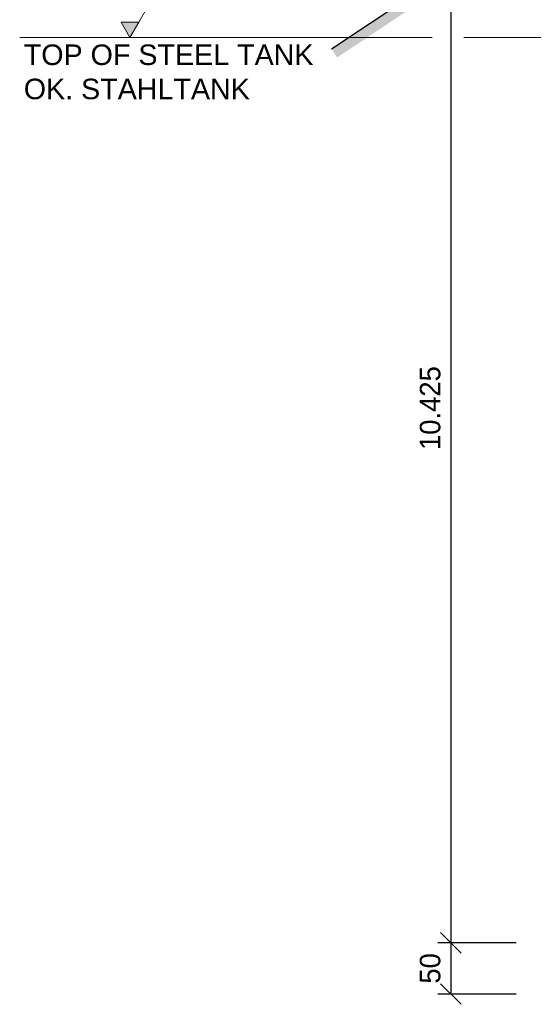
# Model space of a CAD drawing. Header units: millimetres. Extents: x -57642 to 5082813, y -177084 to 58112.
# Tile 227 of 256: x 22483 to 27491, y -47938 to -38339. Entities that reach past the tile are written whole.
import ezdxf

# ---------------------------------------------------------------- set-up
doc = ezdxf.new("R2010")
doc.units = ezdxf.units.MM
doc.layers.add('Bemaßung', color=7, linetype='Continuous', lineweight=9)
doc.layers.add('Beschriftung', color=7, linetype='Continuous', lineweight=9)
doc.styles.add('LBB3.5M1000', font='isocp.shx', dxfattribs={"height": 3.5})
doc.dimstyles.new('DIN', dxfattribs={"dimtxt": 2.5, "dimasz": 2.5, "dimexe": 1.25, "dimexo": 0.625, "dimtad": 1, "dimtih": 1, "dimdec": 4, "dimdsep": 46, "dimlunit": 6, "dimtxsty": 'Standard', "dimcen": 2.5, "dimadec": 0, "dimazin": 0, "dimtfac": 1, "dimtdec": 4, "dimtmove": 0, "dimatfit": 3, "dimfxl": 0, "dimtvp": 1, "dimtolj": 1, "dimtzin": 0, "dimarcsym": 0})

# ---------------------------------------------------------------- blocks, each defined once
blk = doc.blocks.new('_Oblique')
at = {"color": 0, "linetype": 'ByBlock', "lineweight": -2}
blk.add_line((-0.5, -0.5), (0.5, 0.5), dxfattribs=at)
blk = doc.blocks.new('*D479')
at = {"layer": 'Bemaßung', "color": 0, "lineweight": -2, "transparency": 16777216}
for p, q in [((27323.1, -36913), (26560.5, -36913)), ((26685.5, -36913), (26685.5, -47338)), ((27323.1, -47338), (26560.5, -47338))]:
    blk.add_line(p, q, dxfattribs=at)
at = {"layer": 'DEFPOINTS', "color": 0, "transparency": 16777216}
for p in [(28023.1, -36913), (26685.5, -47338), (28023.1, -47338)]:
    blk.add_point(p, dxfattribs=at)
at = {"layer": 'Bemaßung', "color": 0, "lineweight": -2, "transparency": 16777216, "xscale": 200, "yscale": 200, "zscale": 200}
for p, rotation in [((26685.5, -36913), 90), ((26685.5, -47338), 270)]:
    blk.add_blockref('_Oblique', p, dxfattribs=dict(at, rotation=rotation))
at = {"layer": 'Bemaßung', "color": 0, "transparency": 16777216, "insert": (26485.5, -42125.5), "char_height": 200, "attachment_point": 5, "rotation": 90}
blk.add_mtext('\\A1;10.425', dxfattribs=at)
blk = doc.blocks.new('*D515')
at = {"layer": 'Bemaßung', "color": 0, "lineweight": -2, "transparency": 16777216}
for p, q in [((27323.1, -47338), (26560.5, -47338)), ((26685.5, -47338), (26685.5, -47838)), ((27323.1, -47838), (26560.5, -47838))]:
    blk.add_line(p, q, dxfattribs=at)
at = {"layer": 'DEFPOINTS', "color": 0, "transparency": 16777216}
for p in [(28023.1, -47338), (26685.5, -47838), (28023.1, -47838)]:
    blk.add_point(p, dxfattribs=at)
at = {"layer": 'Bemaßung', "color": 0, "lineweight": -2, "transparency": 16777216, "xscale": 200, "yscale": 200, "zscale": 200}
for p, rotation in [((26685.5, -47338), 90), ((26685.5, -47838), 270)]:
    blk.add_blockref('_Oblique', p, dxfattribs=dict(at, rotation=rotation))
at = {"layer": 'Bemaßung', "color": 0, "transparency": 16777216, "insert": (26485.5, -47588), "char_height": 200, "attachment_point": 5, "rotation": 90}
blk.add_mtext('\\A1;50', dxfattribs=at)

msp = doc.modelspace()

# ---------------------------------------------------------------- hatches: boundary and pattern name
h = msp.add_hatch()
h.set_pattern_fill('EARTH', color=256, scale=12.5, angle=45.64495339, style=0)
h.set_pattern_definition([(45.645, (31455.585, -38165.78), (-1.2636, 112.2461), [79.375, -79.375]), (45.645, (31434.3, -38144.97), (-1.2636, 112.2461), [79.375, -79.375]), (45.645, (31413.02, -38124.16), (-1.2636, 112.2461), [79.375, -79.375]), (135.645, (31412.86, -38110.13), (-112.2461, -1.2636), [79.375, -79.375]), (135.645, (31433.67, -38088.85), (-112.2461, -1.2636), [79.375, -79.375]), (135.645, (31454.48, -38067.57), (-112.2461, -1.2636), [79.375, -79.375])])
h.paths.add_polyline_path([(25578.55366, -38707.38456), (25523.08364, -38624.17953), (26816.4425, -37761.94028), (37388.08548, -37624.17953), (37388.08548, -37724.18802), (26847.3107, -37861.54653)])
at = {"layer": 'Bemaßung'}
h = msp.add_hatch(color=256, dxfattribs=at)
h.dxf.hatch_style = 1
h.paths.add_polyline_path([(23558.00538, -38513.00387), (23643.85113, -38364.31467), (23472.15964, -38364.31467)])

# ---------------------------------------------------------------- linework, layer by layer
msp.add_line((25523.08364, -38624.17953), (26816.4425, -37761.94028))
for p, q in [((23643.85113, -38364.31467), (23732.59687, -38210.60254)), ((26503.84745, -38513.00387), (22482.63471, -38513.00387)), ((26814.43748, -38513.00387), (29068.39706, -38513.00387))]:
    msp.add_line(p, q, dxfattribs=at)
msp.add_lwpolyline([(23558.00538, -38513.00387), (23643.85113, -38364.31467), (23472.15964, -38364.31467)], close=True, dxfattribs=at)

# ---------------------------------------------------------------- texts
at = {"layer": 'Beschriftung', "insert": (22522.39941, -38580.53789), "char_height": 200, "width": 7399.5425203, "attachment_point": 1, "style": 'LBB3.5M1000'}
msp.add_mtext('\\A1;{\\fArial|b0|i0|c0|p34;TOP OF STEEL TANK\\POK. STAHLTANK}', dxfattribs=at)

# ---------------------------------------------------------------- dimensions: what is measured, and where the dimension line sits
at = {"layer": 'Bemaßung'}
dim = msp.add_linear_dim(base=(26685.51323, -47338.00387), p1=(28023.08364, -36913.00387), p2=(28023.08364, -47338.00387), angle=90, dimstyle='DIN', override={"dimscale": 100, "dimtxt": 2, "dimasz": 2, "dimexo": 7, "dimgap": 1, "dimtih": 0, "dimblk1": 'Oblique', "dimblk2": 'Oblique', "dimsah": 1, "dimtmove": 2}, dxfattribs=at)
dim.commit()
dim.dimension.update_dxf_attribs({"geometry": '*D479', "text_midpoint": (26485.51323, -42125.50387)})
dim = msp.add_linear_dim(base=(26685.51323, -47838.00387), p1=(28023.08364, -47338.00387), p2=(28023.08364, -47838.00387), angle=90, text='50', dimstyle='DIN', override={"dimscale": 100, "dimtxt": 2, "dimasz": 2, "dimexo": 7, "dimgap": 1, "dimtih": 0, "dimblk1": 'Oblique', "dimblk2": 'Oblique', "dimsah": 1, "dimtmove": 2}, dxfattribs=at)
dim.commit()
dim.dimension.update_dxf_attribs({"geometry": '*D515', "text_midpoint": (26485.51323, -47588.00387)})

doc.saveas('drawing.dxf')
